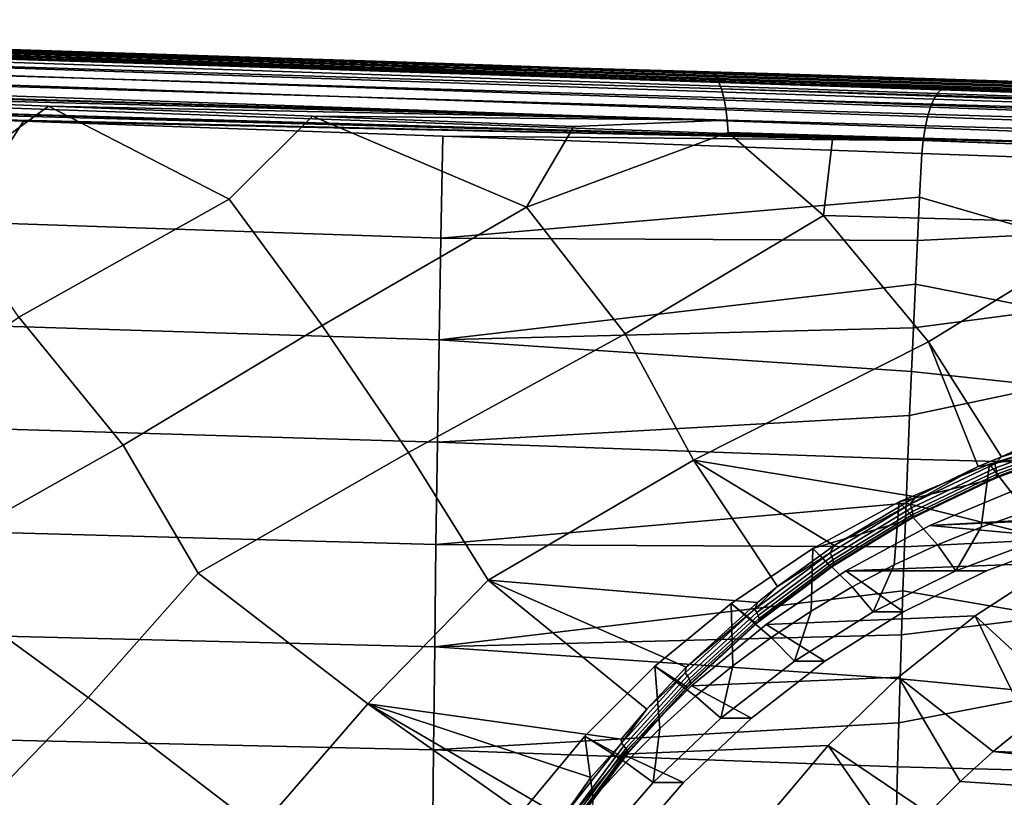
# Model space of a CAD drawing. Header units: metres. Extents: x -25 to 132, y -25 to 47.
# Tile 128 of 153: x 100 to 111, y 8 to 17. Entities that reach past the tile are written whole.
import ezdxf

# ---------------------------------------------------------------- set-up
doc = ezdxf.new("R2010")
doc.units = ezdxf.units.M
doc.layers.add('solid_12_061_031_XXX', color=7, linetype='CONTINUOUS')

msp = doc.modelspace()

# ---------------------------------------------------------------- linework, layer by layer
at = {"layer": 'solid_12_061_031_XXX'}
for points in [[(86.42897, 16.709097, 90.265823), (86.389931, 16.648727, 90.397415), (110.640137, 15.828775, 97.237442), (110.680687, 15.895414, 97.100952)], [(86.469475, 16.745853, 90.126213), (86.42897, 16.709097, 90.265823), (110.680687, 15.895414, 97.100952), (110.723, 15.936275, 96.95517)], [(110.723, 15.936275, 96.95517), (110.76577, 15.950113, 96.804527), (105.610229, 16.121775, 95.355507), (86.469475, 16.745853, 90.126213)], [(86.469475, 16.745853, 90.126213), (105.610229, 16.121775, 95.355507), (100.474312, 16.29281, 93.911453)], [(86.469475, 16.745853, 90.126213), (100.474312, 16.29281, 93.911453), (95.358696, 16.463198, 92.472542)], [(86.389931, 16.648727, 90.397415), (86.353447, 16.566422, 90.517326), (110.60257, 15.738393, 97.360466), (110.640137, 15.828775, 97.237442)], [(92.389275, 16.634007, 79.028694), (92.355591, 16.64765, 79.181358), (95.485786, 16.547659, 80.108505), (108.080772, 16.133585, 83.691284)], [(92.430969, 16.593243, 78.883408), (92.389275, 16.634007, 79.028694), (108.080772, 16.133585, 83.691284), (108.12146, 16.095669, 83.55043)], [(92.469254, 16.526915, 78.746864), (92.430969, 16.593243, 78.883408), (108.12146, 16.095669, 83.55043), (108.159042, 16.03372, 83.417458)], [(86.320526, 16.464462, 90.622231), (86.292091, 16.345682, 90.709221), (110.540878, 15.498067, 97.55162), (110.569145, 15.627024, 97.466263)], [(86.353447, 16.566422, 90.517326), (86.320526, 16.464462, 90.622231), (110.569145, 15.627024, 97.466263), (110.60257, 15.738393, 97.360466)], [(92.502975, 16.437031, 78.623199), (92.469254, 16.526915, 78.746864), (108.159042, 16.03372, 83.417458), (108.192444, 15.949491, 83.29612)], [(95.768791, 16.462482, 90.853706), (95.358696, 16.463198, 92.472542), (100.474312, 16.29281, 93.911453)], [(97.643776, 16.471258, 81.795433), (100.112473, 16.399815, 81.480583), (95.485786, 16.547659, 80.108505)], [(108.080772, 16.133585, 83.691284), (95.485786, 16.547659, 80.108505), (100.112473, 16.399815, 81.480583)], [(96.144249, 16.464264, 89.042229), (95.768791, 16.462482, 90.853706), (104.109879, 16.186188, 93.232399), (104.543571, 16.187986, 91.439659)], [(104.109879, 16.186188, 93.232399), (95.768791, 16.462482, 90.853706), (100.474312, 16.29281, 93.911453)], [(96.518974, 16.466047, 87.230515), (96.144249, 16.464264, 89.042229), (104.543571, 16.187986, 91.439659), (104.976471, 16.189785, 89.64666)], [(96.894318, 16.467791, 85.418961), (96.518974, 16.466047, 87.230515), (104.976471, 16.189785, 89.64666), (105.41011, 16.191538, 87.853851)], [(97.269402, 16.469522, 83.607307), (96.894318, 16.467791, 85.418961), (105.41011, 16.191538, 87.853851), (105.843498, 16.193274, 86.060944)], [(105.843498, 16.193274, 86.060944), (106.276115, 16.195013, 84.267799), (97.643776, 16.471258, 81.795433), (97.269402, 16.469522, 83.607307)], [(97.643776, 16.471258, 81.795433), (106.276115, 16.195013, 84.267799), (100.112473, 16.399815, 81.480583)], [(86.292091, 16.345682, 90.709221), (86.268929, 16.213377, 90.775871), (110.518631, 15.355456, 97.613922), (110.540878, 15.498067, 97.55162)], [(92.531113, 16.326309, 78.516151), (92.502975, 16.437031, 78.623199), (108.192444, 15.949491, 83.29612), (108.220726, 15.845367, 83.18985)], [(106.276115, 16.195013, 84.267799), (104.561386, 16.257587, 82.801888), (100.112473, 16.399815, 81.480583)], [(108.080772, 16.133585, 83.691284), (100.112473, 16.399815, 81.480583), (104.561386, 16.257587, 82.801888)], [(92.552818, 16.198101, 78.42897), (92.531113, 16.326309, 78.516151), (108.220726, 15.845367, 83.18985), (108.243088, 15.724297, 83.101677)], [(104.109879, 16.186188, 93.232399), (100.474312, 16.29281, 93.911453), (105.610229, 16.121775, 95.355507)], [(108.080772, 16.133585, 83.691284), (104.561386, 16.257587, 82.801888), (106.276115, 16.195013, 84.267799), (108.052773, 16.145926, 83.840454)], [(86.268929, 16.213377, 90.775871), (86.250519, 16.071352, 90.819977), (88.194733, 16.001968, 91.368164), (110.518631, 15.355456, 97.613922)], [(108.243088, 15.724297, 83.101677), (108.258896, 15.589708, 83.034081), (92.571838, 16.056297, 78.365463), (92.552818, 16.198101, 78.42897)], [(104.543571, 16.187986, 91.439659), (104.109879, 16.186188, 93.232399), (112.460136, 15.909581, 95.613701), (112.947762, 15.911536, 93.838463)], [(112.460136, 15.909581, 95.613701), (104.109879, 16.186188, 93.232399), (105.610229, 16.121775, 95.355507), (110.76577, 15.950113, 96.804527)], [(104.976471, 16.189785, 89.64666), (104.543571, 16.187986, 91.439659), (112.947762, 15.911536, 93.838463), (113.43457, 15.91349, 92.062965)], [(105.41011, 16.191538, 87.853851), (104.976471, 16.189785, 89.64666), (113.43457, 15.91349, 92.062965), (113.922295, 15.915387, 90.287697)], [(105.843498, 16.193274, 86.060944), (105.41011, 16.191538, 87.853851), (113.922295, 15.915387, 90.287697), (114.409798, 15.917266, 88.512337)], [(114.409798, 15.917266, 88.512337), (114.896515, 15.919145, 86.736725), (106.276115, 16.195013, 84.267799), (105.843498, 16.193274, 86.060944)], [(106.276115, 16.195013, 84.267799), (114.896515, 15.919145, 86.736725), (108.052773, 16.145926, 83.840454)], [(114.896515, 15.919145, 86.736725), (108.860291, 16.120094, 84.080841), (108.052773, 16.145926, 83.840454)], [(123.737595, 15.638808, 88.413071), (108.052773, 16.145926, 83.840454), (108.860291, 16.120094, 84.080841)], [(123.754997, 15.629543, 88.353905), (108.080772, 16.133585, 83.691284), (108.052773, 16.145926, 83.840454), (123.737595, 15.638808, 88.413071)], [(108.12146, 16.095669, 83.55043), (108.080772, 16.133585, 83.691284), (123.754997, 15.629543, 88.353905), (123.779839, 15.608324, 88.268616)], [(114.896515, 15.919145, 86.736725), (116.767326, 15.867033, 86.437767), (108.860291, 16.120094, 84.080841)], [(123.737595, 15.638808, 88.413071), (108.860291, 16.120094, 84.080841), (116.767326, 15.867033, 86.437767)], [(108.258896, 15.589708, 83.034081), (94.265862, 15.99078, 78.86264), (92.571838, 16.056297, 78.365463)], [(108.12146, 16.095669, 83.55043), (123.779839, 15.608324, 88.268616), (123.799545, 15.584159, 88.200142)], [(108.159042, 16.03372, 83.417458), (108.12146, 16.095669, 83.55043), (123.799545, 15.584159, 88.200142), (123.819229, 15.55271, 88.130997)], [(108.159042, 16.03372, 83.417458), (123.819229, 15.55271, 88.130997), (123.840073, 15.510096, 88.056763)], [(108.192444, 15.949491, 83.29612), (108.159042, 16.03372, 83.417458), (123.840073, 15.510096, 88.056763), (123.854622, 15.473583, 88.004234)], [(110.518631, 15.355456, 97.613922), (88.194733, 16.001968, 91.368164), (89.783928, 15.945231, 91.816177)], [(110.518631, 15.355456, 97.613922), (89.783928, 15.945231, 91.816177), (93.791496, 15.802052, 92.945702)], [(108.258896, 15.589708, 83.034081), (97.366737, 15.870496, 79.773796), (94.265862, 15.99078, 78.86264)], [(108.192444, 15.949491, 83.29612), (123.854622, 15.473583, 88.004234), (123.875191, 15.409886, 87.928658)], [(108.220726, 15.845367, 83.18985), (108.192444, 15.949491, 83.29612), (123.875191, 15.409886, 87.928658), (123.884979, 15.373249, 87.892014)], [(110.680687, 15.895414, 97.100952), (110.640137, 15.828775, 97.237442), (115.448303, 15.664091, 98.57666), (115.488388, 15.733275, 98.43792)], [(110.723, 15.936275, 96.95517), (110.680687, 15.895414, 97.100952), (115.488388, 15.733275, 98.43792), (115.530273, 15.775788, 98.28933)], [(115.530273, 15.775788, 98.28933), (115.583122, 15.789934, 98.138443), (110.76577, 15.950113, 96.804527), (110.723, 15.936275, 96.95517)], [(112.460136, 15.909581, 95.613701), (110.76577, 15.950113, 96.804527), (115.583122, 15.789934, 98.138443)], [(110.518631, 15.355456, 97.613922), (93.791496, 15.802052, 92.945702), (99.386841, 15.601923, 94.522041)], [(97.366737, 15.870496, 79.773796), (100.436554, 15.751085, 80.677284), (99.096046, 14.773117, 79.963669)], [(108.258896, 15.589708, 83.034081), (100.436554, 15.751085, 80.677284), (97.366737, 15.870496, 79.773796)], [(108.220726, 15.845367, 83.18985), (123.884979, 15.373249, 87.892014), (123.903702, 15.286955, 87.820213)], [(108.243088, 15.724297, 83.101677), (108.220726, 15.845367, 83.18985), (123.903702, 15.286955, 87.820213), (123.909431, 15.254627, 87.797607)], [(110.640137, 15.828775, 97.237442), (110.60257, 15.738393, 97.360466), (115.411278, 15.570424, 98.701157), (115.448303, 15.664091, 98.57666)], [(100.436554, 15.751085, 80.677284), (102.520363, 14.678304, 81.014221), (100.096039, 13.315981, 79.875641), (99.096046, 14.773117, 79.963669)], [(100.436554, 15.751085, 80.677284), (103.478302, 15.632592, 81.574005), (102.520363, 14.678304, 81.014221)], [(108.258896, 15.589708, 83.034081), (103.478302, 15.632592, 81.574005), (100.436554, 15.751085, 80.677284)], [(108.258896, 15.589708, 83.034081), (108.243088, 15.724297, 83.101677), (123.909431, 15.254627, 87.797607), (123.924622, 15.145504, 87.735123)], [(110.60257, 15.738393, 97.360466), (110.569145, 15.627024, 97.466263), (115.378502, 15.45524, 98.807457), (115.411278, 15.570424, 98.701157)], [(99.386841, 15.601923, 94.522041), (99.401924, 14.418051, 94.768364), (100.147163, 15.574708, 94.736183)], [(110.518631, 15.355456, 97.613922), (99.386841, 15.601923, 94.522041), (100.147163, 15.574708, 94.736183)], [(100.147163, 15.574708, 94.736183), (99.401924, 14.418051, 94.768364), (104.957779, 14.229744, 96.311401), (104.979797, 15.401608, 96.096893)], [(110.518631, 15.355456, 97.613922), (100.147163, 15.574708, 94.736183), (104.979797, 15.401608, 96.096893)], [(103.478302, 15.632592, 81.574005), (105.944778, 14.583812, 82.064468), (103.590538, 13.220961, 80.987404), (102.520363, 14.678304, 81.014221)], [(103.478302, 15.632592, 81.574005), (106.493347, 15.51503, 82.464355), (105.944778, 14.583812, 82.064468)], [(108.258896, 15.589708, 83.034081), (106.493347, 15.51503, 82.464355), (103.478302, 15.632592, 81.574005)], [(108.258896, 15.589708, 83.034081), (108.271347, 15.445546, 82.990074), (105.944778, 14.583812, 82.064468), (106.493347, 15.51503, 82.464355)], [(123.924622, 15.145504, 87.735123), (123.937248, 14.990368, 87.676308), (108.271347, 15.445546, 82.990074), (108.258896, 15.589708, 83.034081)], [(110.569145, 15.627024, 97.466263), (110.540878, 15.498067, 97.55162), (115.350998, 15.322186, 98.892212), (115.378502, 15.45524, 98.807457)], [(108.271347, 15.445546, 82.990074), (109.369301, 14.489634, 83.114403), (107.085121, 13.126242, 82.098915), (105.944778, 14.583812, 82.064468)], [(108.271347, 15.445546, 82.990074), (109.478043, 15.398314, 83.34716), (109.369301, 14.489634, 83.114403)], [(123.937248, 14.990368, 87.676308), (109.478043, 15.398314, 83.34716), (108.271347, 15.445546, 82.990074)], [(110.540878, 15.498067, 97.55162), (110.518631, 15.355456, 97.613922), (115.329643, 15.175474, 98.952721), (115.350998, 15.322186, 98.892212)], [(104.979797, 15.401608, 96.096893), (104.957779, 14.229744, 96.311401), (110.477509, 14.70189, 97.732445), (110.503098, 15.203543, 97.651268)], [(110.518631, 15.355456, 97.613922), (104.979797, 15.401608, 96.096893), (110.503098, 15.203543, 97.651268)], [(109.478043, 15.398314, 83.34716), (112.432045, 15.282428, 84.222298), (112.793938, 14.39576, 84.163986), (109.369301, 14.489634, 83.114403)], [(123.937248, 14.990368, 87.676308), (112.432045, 15.282428, 84.222298), (109.478043, 15.398314, 83.34716)], [(110.518631, 15.355456, 97.613922), (110.503098, 15.203543, 97.651268), (112.013046, 15.148143, 98.074371), (115.329643, 15.175474, 98.952721)], [(111.939751, 14.274632, 98.201035), (112.013046, 15.148143, 98.074371), (110.503098, 15.203543, 97.651268), (110.477509, 14.70189, 97.732445)], [(102.520363, 14.678304, 81.014221), (103.590538, 13.220961, 80.987404), (101.297791, 11.841508, 79.913155), (100.096039, 13.315981, 79.875641)], [(104.957779, 14.229744, 96.311401), (110.452766, 14.199659, 97.810898), (110.477509, 14.70189, 97.732445)], [(111.939751, 14.274632, 98.201035), (110.477509, 14.70189, 97.732445), (110.452766, 14.199659, 97.810898)], [(105.944778, 14.583812, 82.064468), (107.085121, 13.126242, 82.098915), (104.584076, 11.756078, 80.992691), (103.590538, 13.220961, 80.987404)], [(99.401924, 14.418051, 94.768364), (99.415665, 13.230937, 94.995018), (104.937698, 13.055373, 96.508842), (104.957779, 14.229744, 96.311401)], [(109.369301, 14.489634, 83.114403), (110.579811, 13.031817, 83.210152), (107.870422, 11.670884, 82.072052), (107.085121, 13.126242, 82.098915)], [(109.369301, 14.489634, 83.114403), (112.793938, 14.39576, 84.163986), (110.579811, 13.031817, 83.210152)], [(112.793938, 14.39576, 84.163986), (114.074593, 12.937683, 84.321091), (111.419296, 11.70878, 83.257988), (110.579811, 13.031817, 83.210152)], [(104.937698, 13.055373, 96.508842), (110.428886, 13.696866, 97.886642), (110.452766, 14.199659, 97.810898), (104.957779, 14.229744, 96.311401)], [(111.9524, 13.399783, 98.34214), (111.939751, 14.274632, 98.201035), (110.452766, 14.199659, 97.810898), (110.428886, 13.696866, 97.886642)], [(104.937698, 13.055373, 96.508842), (110.405853, 13.193527, 97.959663), (110.428886, 13.696866, 97.886642)], [(111.9524, 13.399783, 98.34214), (110.428886, 13.696866, 97.886642), (110.405853, 13.193527, 97.959663)], [(111.964615, 12.521596, 98.474487), (111.9524, 13.399783, 98.34214), (110.405853, 13.193527, 97.959663), (110.383682, 12.689659, 98.029968)], [(100.096039, 13.315981, 79.875641), (101.297791, 11.841508, 79.913155), (98.817924, 10.448135, 78.768013), (98.011574, 11.927177, 78.833443)], [(99.415665, 13.230937, 94.995018), (99.428177, 12.040641, 95.202034), (104.919319, 11.8783, 96.689194), (104.937698, 13.055373, 96.508842)], [(103.590538, 13.220961, 80.987404), (104.584076, 11.756078, 80.992691), (102.160805, 10.367105, 79.897354), (101.297791, 11.841508, 79.913155)], [(104.937698, 13.055373, 96.508842), (110.383682, 12.689659, 98.029968), (110.405853, 13.193527, 97.959663)], [(107.085121, 13.126242, 82.098915), (107.870422, 11.670884, 82.072052), (105.503738, 10.286291, 81.026566), (104.584076, 11.756078, 80.992691)], [(104.937698, 13.055373, 96.508842), (104.919319, 11.8783, 96.689194), (110.362358, 12.185254, 98.097549), (110.383682, 12.689659, 98.029968)], [(110.579811, 13.031817, 83.210152), (111.152802, 11.595581, 83.151421), (110.432861, 11.246239, 82.855377), (107.870422, 11.670884, 82.072052)], [(110.579811, 13.031817, 83.210152), (111.419296, 11.70878, 83.257988), (111.152802, 11.595581, 83.151421)], [(114.074593, 12.937683, 84.321091), (112.445549, 12.070031, 83.654221), (111.419296, 11.70878, 83.257988)], [(111.964615, 12.521596, 98.474487), (110.383682, 12.689659, 98.029968), (110.362358, 12.185254, 98.097549)], [(111.976311, 11.640285, 98.598), (111.964615, 12.521596, 98.474487), (110.362358, 12.185254, 98.097549), (110.341904, 11.680327, 98.162399)], [(104.919319, 11.8783, 96.689194), (110.341904, 11.680327, 98.162399), (110.362358, 12.185254, 98.097549)], [(99.428177, 12.040641, 95.202034), (99.439461, 10.847332, 95.389412), (104.902664, 10.69871, 96.852455), (104.919319, 11.8783, 96.689194)], [(113.362396, 12.079602, 84.198891), (112.356491, 11.953296, 85.499252), (111.282425, 11.623514, 85.170876), (112.330223, 11.81601, 83.818115)], [(112.362732, 11.994918, 83.621216), (111.419296, 11.70878, 83.257988), (112.445549, 12.070031, 83.654221)], [(112.227989, 11.228112, 86.218094), (111.704369, 11.076585, 86.058006), (111.282425, 11.623514, 85.170876), (112.356491, 11.953296, 85.499252)], [(111.344551, 11.627237, 83.226028), (111.419296, 11.70878, 83.257988), (112.362732, 11.994918, 83.621216)], [(111.344551, 11.627237, 83.226028), (112.362732, 11.994918, 83.621216), (112.371513, 11.94904, 83.635315), (111.357178, 11.582649, 83.241287)], [(111.357178, 11.582649, 83.241287), (112.371513, 11.94904, 83.635315), (112.375313, 11.906875, 83.659561), (111.364357, 11.541529, 83.266541)], [(101.297791, 11.841508, 79.913155), (102.160805, 10.367105, 79.897354), (100.894165, 8.932811, 79.197479), (98.817924, 10.448135, 78.768013)], [(104.919319, 11.8783, 96.689194), (104.902664, 10.69871, 96.852455), (110.322304, 11.174932, 98.224518), (110.341904, 11.680327, 98.162399)], [(112.330223, 11.81601, 83.818115), (111.282425, 11.623514, 85.170876), (110.243195, 11.188459, 84.853157), (111.329941, 11.452401, 83.428436)], [(112.356148, 11.825762, 83.776329), (112.330223, 11.81601, 83.818115), (111.329941, 11.452401, 83.428436), (111.350716, 11.461563, 83.384872)], [(111.361031, 11.479129, 83.340538), (112.367401, 11.843345, 83.732231), (112.356148, 11.825762, 83.776329), (111.350716, 11.461563, 83.384872)], [(111.365669, 11.506324, 83.300293), (112.373917, 11.87093, 83.69252), (112.367401, 11.843345, 83.732231), (111.361031, 11.479129, 83.340538)], [(111.364357, 11.541529, 83.266541), (112.375313, 11.906875, 83.659561), (112.373917, 11.87093, 83.69252), (111.365669, 11.506324, 83.300293)], [(104.584076, 11.756078, 80.992691), (105.503738, 10.286291, 81.026566), (104.118195, 8.862437, 80.312927), (102.160805, 10.367105, 79.897354)], [(111.344551, 11.627237, 83.226028), (111.152802, 11.595581, 83.151421), (111.419296, 11.70878, 83.257988)], [(107.870422, 11.670884, 82.072052), (108.840927, 10.214478, 82.154999), (108.609344, 10.029296, 82.047432), (105.503738, 10.286291, 81.026566)], [(107.870422, 11.670884, 82.072052), (109.493683, 10.685238, 82.450211), (108.840927, 10.214478, 82.154999)], [(107.870422, 11.670884, 82.072052), (110.432861, 11.246239, 82.855377), (109.493683, 10.685238, 82.450211)], [(111.188484, 10.898373, 85.900284), (110.681587, 10.693906, 85.745308), (110.243195, 11.188459, 84.853157), (111.282425, 11.623514, 85.170876)], [(111.987434, 10.756063, 98.712631), (111.976311, 11.640285, 98.598), (110.341904, 11.680327, 98.162399), (110.322304, 11.174932, 98.224518)], [(110.369225, 11.161328, 82.82589), (111.152802, 11.595581, 83.151421), (111.344551, 11.627237, 83.226028)], [(110.369225, 11.161328, 82.82589), (111.344551, 11.627237, 83.226028), (111.357178, 11.582649, 83.241287), (110.385582, 11.118384, 82.84227)], [(110.369225, 11.161328, 82.82589), (110.432861, 11.246239, 82.855377), (111.152802, 11.595581, 83.151421)], [(110.385582, 11.118384, 82.84227), (111.357178, 11.582649, 83.241287), (111.364357, 11.541529, 83.266541), (110.396072, 11.078611, 82.868515)], [(111.704369, 11.076585, 86.058006), (111.188484, 10.898373, 85.900284), (111.282425, 11.623514, 85.170876)], [(110.397316, 11.017719, 82.943817), (111.361031, 11.479129, 83.340538), (111.350716, 11.461563, 83.384872), (110.388, 11.000223, 82.988396)], [(110.396072, 11.078611, 82.868515), (111.364357, 11.541529, 83.266541), (111.365669, 11.506324, 83.300293), (110.400063, 11.044377, 82.903046)], [(110.400063, 11.044377, 82.903046), (111.365669, 11.506324, 83.300293), (111.361031, 11.479129, 83.340538), (110.397316, 11.017719, 82.943817)], [(111.329941, 11.452401, 83.428436), (110.243195, 11.188459, 84.853157), (109.248245, 10.652085, 84.548965), (110.36898, 10.990968, 83.032516)], [(111.350716, 11.461563, 83.384872), (111.329941, 11.452401, 83.428436), (110.36898, 10.990968, 83.032516), (110.388, 11.000223, 82.988396)], [(113.101028, 11.391693, 80.080147), (112.122093, 11, 79.780853), (110.596359, 10.915606, 84.124573), (111.61013, 11.339999, 84.434517)], [(110.369225, 11.161328, 82.82589), (109.493683, 10.685238, 82.450211), (110.432861, 11.246239, 82.855377)], [(111.61013, 11.339999, 84.434517), (110.596359, 10.915606, 84.124573), (113.264595, 11.033832, 84.940338), (114.308922, 11.195824, 85.259621)], [(104.902664, 10.69871, 96.852455), (110.303566, 10.669122, 98.283897), (110.322304, 11.174932, 98.224518)], [(110.184891, 10.463676, 85.593452), (109.6996, 10.208239, 85.445084), (109.248245, 10.652085, 84.548965), (110.243195, 11.188459, 84.853157)], [(109.444405, 10.6015, 82.425186), (109.493683, 10.685238, 82.450211), (110.369225, 11.161328, 82.82589)], [(109.444405, 10.6015, 82.425186), (110.369225, 11.161328, 82.82589), (110.385582, 11.118384, 82.84227), (109.464363, 10.560548, 82.44265)], [(110.681587, 10.693906, 85.745308), (110.184891, 10.463676, 85.593452), (110.243195, 11.188459, 84.853157)], [(111.987434, 10.756063, 98.712631), (110.322304, 11.174932, 98.224518), (110.303566, 10.669122, 98.283897)], [(109.464363, 10.560548, 82.44265), (110.385582, 11.118384, 82.84227), (110.396072, 11.078611, 82.868515), (109.478065, 10.52243, 82.469849)], [(109.483887, 10.463468, 82.546463), (110.397316, 11.017719, 82.943817), (110.388, 11.000223, 82.988396), (109.475662, 10.446131, 82.591316)], [(109.478065, 10.52243, 82.469849), (110.396072, 11.078611, 82.868515), (110.400063, 11.044377, 82.903046), (109.484711, 10.489415, 82.50515)], [(109.484711, 10.489415, 82.50515), (110.400063, 11.044377, 82.903046), (110.397316, 11.017719, 82.943817), (109.483887, 10.463468, 82.546463)], [(110.596359, 10.915606, 84.124573), (112.240486, 10.765587, 84.627235), (113.264595, 11.033832, 84.940338)], [(111.88961, 10.765579, 85.774788), (110.895546, 10.393644, 85.470871), (111.188484, 10.898373, 85.900284), (111.704369, 11.076585, 86.058006)], [(109.454781, 10.434562, 82.634438), (110.36898, 10.990968, 83.032516), (109.248245, 10.652085, 84.548965)], [(110.388, 11.000223, 82.988396), (110.36898, 10.990968, 83.032516), (109.454781, 10.434562, 82.634438), (109.475662, 10.446131, 82.591316)], [(112.122093, 11, 79.780853), (112.057686, 10.485898, 76.43763), (109.625671, 10.392328, 83.827805), (110.596359, 10.915606, 84.124573)], [(110.596359, 10.915606, 84.124573), (109.625671, 10.392328, 83.827805), (111.246391, 10.393644, 84.323311), (112.240486, 10.765587, 84.627235)], [(110.895546, 10.393644, 85.470871), (110.681587, 10.693906, 85.745308), (111.188484, 10.898373, 85.900284)], [(99.439461, 10.847332, 95.389412), (99.449532, 9.651181, 95.557121), (104.887726, 9.51679, 96.998596), (104.902664, 10.69871, 96.852455)], [(104.887726, 9.51679, 96.998596), (110.28569, 10.162951, 98.34053), (110.303566, 10.669122, 98.283897), (104.902664, 10.69871, 96.852455)], [(109.444405, 10.6015, 82.425186), (108.840927, 10.214478, 82.154999), (109.493683, 10.685238, 82.450211)], [(110.895546, 10.393644, 85.470871), (109.941124, 9.921615, 85.179077), (110.184891, 10.463676, 85.593452), (110.681587, 10.693906, 85.745308)], [(111.997902, 9.869143, 98.818314), (111.987434, 10.756063, 98.712631), (110.303566, 10.669122, 98.283897), (110.28569, 10.162951, 98.34053)], [(112.240486, 10.765587, 84.627235), (111.246391, 10.393644, 84.323311), (110.895546, 10.393644, 85.470871), (111.88961, 10.765579, 85.774788)], [(109.226875, 9.928208, 85.30056), (108.76786, 9.624261, 85.160225), (108.306595, 10.019268, 84.261078), (109.248245, 10.652085, 84.548965)], [(108.594727, 9.786825, 82.239014), (109.454781, 10.434562, 82.634438), (109.248245, 10.652085, 84.548965), (108.306595, 10.019268, 84.261078)], [(108.577209, 9.952549, 82.028854), (108.840927, 10.214478, 82.154999), (109.444405, 10.6015, 82.425186)], [(108.577209, 9.952549, 82.028854), (109.444405, 10.6015, 82.425186), (109.464363, 10.560548, 82.44265), (108.600586, 9.913932, 82.047363)], [(108.600586, 9.913932, 82.047363), (109.464363, 10.560548, 82.44265), (109.478065, 10.52243, 82.469849), (108.617409, 9.877786, 82.075485)], [(109.6996, 10.208239, 85.445084), (109.226875, 9.928208, 85.30056), (109.248245, 10.652085, 84.548965)], [(98.817924, 10.448135, 78.768013), (100.894165, 8.932811, 79.197479), (99.490334, 7.485088, 78.470169), (97.670181, 9.003355, 78.08194)], [(109.475662, 10.446131, 82.591316), (109.454781, 10.434562, 82.634438), (108.594727, 9.786825, 82.239014), (108.620766, 9.804193, 82.198593)], [(108.617409, 9.877786, 82.075485), (109.478065, 10.52243, 82.469849), (109.484711, 10.489415, 82.50515), (108.626663, 9.846261, 82.111557)], [(108.627808, 9.821233, 82.153419), (109.483887, 10.463468, 82.546463), (109.475662, 10.446131, 82.591316), (108.620766, 9.804193, 82.198593)], [(108.626663, 9.846261, 82.111557), (109.484711, 10.489415, 82.50515), (109.483887, 10.463468, 82.546463), (108.627808, 9.821233, 82.153419)], [(112.057686, 10.485898, 76.43763), (111.116234, 9.874022, 76.149796), (108.706924, 9.774908, 83.546913), (109.625671, 10.392328, 83.827805)], [(109.941124, 9.921615, 85.179077), (109.6996, 10.208239, 85.445084), (110.184891, 10.463676, 85.593452)], [(112.563431, 9.220531, 75.837585), (112.137222, 8.938313, 75.707283), (111.116234, 9.874022, 76.149796), (112.057686, 10.485898, 76.43763)], [(102.160805, 10.367105, 79.897354), (104.118195, 8.862437, 80.312927), (102.867447, 7.421, 79.662209), (100.894165, 8.932811, 79.197479)], [(109.625671, 10.392328, 83.827805), (108.706924, 9.774908, 83.546913), (109.386398, 9.354031, 83.754654), (110.291946, 9.921598, 84.031502)], [(109.625671, 10.392328, 83.827805), (110.291946, 9.921598, 84.031502), (111.246391, 10.393644, 84.323311)], [(111.246391, 10.393644, 84.323311), (110.291946, 9.921598, 84.031502), (109.941124, 9.921615, 85.179077), (110.895546, 10.393644, 85.470871)], [(105.503738, 10.286291, 81.026566), (107.333176, 8.801273, 81.426369), (107.036385, 8.454302, 81.274727), (104.118195, 8.862437, 80.312927)], [(105.503738, 10.286291, 81.026566), (107.787743, 9.283457, 81.653236), (107.333176, 8.801273, 81.426369)], [(105.503738, 10.286291, 81.026566), (108.609344, 10.029296, 82.047432), (107.787743, 9.283457, 81.653236)], [(108.577209, 9.952549, 82.028854), (108.609344, 10.029296, 82.047432), (108.840927, 10.214478, 82.154999)], [(104.887726, 9.51679, 96.998596), (110.268684, 9.65641, 98.394417), (110.28569, 10.162951, 98.34053)], [(109.941124, 9.921615, 85.179077), (109.035553, 9.354033, 84.902214), (109.226875, 9.928208, 85.30056), (109.6996, 10.208239, 85.445084)], [(111.997902, 9.869143, 98.818314), (110.28569, 10.162951, 98.34053), (110.268684, 9.65641, 98.394417)], [(108.323662, 9.297127, 85.024422), (107.895348, 8.947596, 84.893471), (107.426743, 9.295731, 83.992081), (108.306595, 10.019268, 84.261078)], [(107.796471, 9.052904, 81.852486), (108.594727, 9.786825, 82.239014), (108.306595, 10.019268, 84.261078), (107.426743, 9.295731, 83.992081)], [(108.577209, 9.952549, 82.028854), (107.787743, 9.283457, 81.653236), (108.609344, 10.029296, 82.047432)], [(108.76786, 9.624261, 85.160225), (108.323662, 9.297127, 85.024422), (108.306595, 10.019268, 84.261078)], [(107.773735, 9.219909, 81.642555), (107.787743, 9.283457, 81.653236), (108.577209, 9.952549, 82.028854)], [(107.773735, 9.219909, 81.642555), (108.577209, 9.952549, 82.028854), (108.600586, 9.913932, 82.047363), (107.800354, 9.183961, 81.662041)], [(107.800354, 9.183961, 81.662041), (108.600586, 9.913932, 82.047363), (108.617409, 9.877786, 82.075485), (107.82016, 9.150109, 81.691063)], [(107.82016, 9.150109, 81.691063), (108.617409, 9.877786, 82.075485), (108.626663, 9.846261, 82.111557), (107.831978, 9.120369, 81.72789)], [(111.116234, 9.874022, 76.149796), (110.235626, 9.170016, 75.880569), (107.848503, 9.06899, 83.28447), (108.706924, 9.774908, 83.546913)], [(109.035553, 9.354033, 84.902214), (108.76786, 9.624261, 85.160225), (109.226875, 9.928208, 85.30056)], [(110.291946, 9.921598, 84.031502), (109.386398, 9.354031, 83.754654), (109.035553, 9.354033, 84.902214), (109.941124, 9.921615, 85.179077)], [(111.724709, 8.634505, 75.581161), (111.326843, 8.309829, 75.459526), (110.235626, 9.170016, 75.880569), (111.116234, 9.874022, 76.149796)], [(111.724709, 8.634505, 75.581161), (111.116234, 9.874022, 76.149796), (112.137222, 8.938313, 75.707283)], [(108.620766, 9.804193, 82.198593), (108.594727, 9.786825, 82.239014), (107.796471, 9.052904, 81.852486), (107.829353, 9.07995, 81.815865)], [(107.835106, 9.09651, 81.770332), (108.627808, 9.821233, 82.153419), (108.620766, 9.804193, 82.198593), (107.829353, 9.07995, 81.815865)], [(107.831978, 9.120369, 81.72789), (108.626663, 9.846261, 82.111557), (108.627808, 9.821233, 82.153419), (107.835106, 9.09651, 81.770332)], [(108.706924, 9.774908, 83.546913), (107.848503, 9.06899, 83.28447), (108.538414, 8.696386, 83.495392), (109.386398, 9.354031, 83.754654)], [(112.007645, 8.979743, 98.914993), (111.997902, 9.869143, 98.818314), (110.268684, 9.65641, 98.394417), (110.252548, 9.149492, 98.445557)], [(99.449532, 9.651181, 95.557121), (99.458389, 8.452357, 95.705162), (104.874512, 8.332728, 97.127602), (104.887726, 9.51679, 96.998596)], [(104.887726, 9.51679, 96.998596), (110.252548, 9.149492, 98.445557), (110.268684, 9.65641, 98.394417)], [(109.035553, 9.354033, 84.902214), (108.187538, 8.696367, 84.642952), (108.323662, 9.297127, 85.024422), (108.76786, 9.624261, 85.160225)], [(104.887726, 9.51679, 96.998596), (104.874512, 8.332728, 97.127602), (110.237274, 8.64225, 98.493942), (110.252548, 9.149492, 98.445557)], [(109.386398, 9.354031, 83.754654), (108.538414, 8.696386, 83.495392), (108.187538, 8.696367, 84.642952), (109.035553, 9.354033, 84.902214)], [(107.483955, 8.576509, 84.767693), (107.090469, 8.184761, 84.647392), (106.616638, 8.488008, 83.744408), (107.426743, 9.295731, 83.992081)], [(107.067337, 8.239524, 81.481934), (107.796471, 9.052904, 81.852486), (107.426743, 9.295731, 83.992081), (106.616638, 8.488008, 83.744408)], [(107.039436, 8.40946, 81.27243), (107.333176, 8.801273, 81.426369), (107.773735, 9.219909, 81.642555)], [(107.039436, 8.40946, 81.27243), (107.773735, 9.219909, 81.642555), (107.800354, 9.183961, 81.662041), (107.069069, 8.376507, 81.292831)], [(107.773735, 9.219909, 81.642555), (107.333176, 8.801273, 81.426369), (107.787743, 9.283457, 81.653236)], [(107.895348, 8.947596, 84.893471), (107.483955, 8.576509, 84.767693), (107.426743, 9.295731, 83.992081)], [(108.187538, 8.696367, 84.642952), (107.895348, 8.947596, 84.893471), (108.323662, 9.297127, 85.024422)], [(110.235626, 9.170016, 75.880569), (109.423973, 8.380338, 75.632423), (107.058128, 8.280939, 83.042831), (107.848503, 9.06899, 83.28447)], [(107.069069, 8.376507, 81.292831), (107.800354, 9.183961, 81.662041), (107.82016, 9.150109, 81.691063), (107.091705, 8.345281, 81.322716)], [(107.091705, 8.345281, 81.322716), (107.82016, 9.150109, 81.691063), (107.831978, 9.120369, 81.72789), (107.106003, 8.317642, 81.360291)], [(107.106003, 8.317642, 81.360291), (107.831978, 9.120369, 81.72789), (107.835106, 9.09651, 81.770332), (107.111115, 8.295235, 81.403336)], [(107.111115, 8.295235, 81.403336), (107.835106, 9.09651, 81.770332), (107.829353, 9.07995, 81.815865), (107.10672, 8.279393, 81.449272)], [(107.10672, 8.279393, 81.449272), (107.829353, 9.07995, 81.815865), (107.796471, 9.052904, 81.852486)], [(110.944901, 7.965309, 75.342751), (110.579369, 7.601398, 75.230995), (109.423973, 8.380338, 75.632423), (110.235626, 9.170016, 75.880569)], [(110.944901, 7.965309, 75.342751), (110.235626, 9.170016, 75.880569), (111.326843, 8.309829, 75.459526)], [(112.007645, 8.979743, 98.914993), (110.252548, 9.149492, 98.445557), (110.237274, 8.64225, 98.493942)], [(107.848503, 9.06899, 83.28447), (107.058128, 8.280939, 83.042831), (107.756104, 7.954951, 83.256218), (108.538414, 8.696386, 83.495392)], [(107.10672, 8.279393, 81.449272), (107.796471, 9.052904, 81.852486), (107.067337, 8.239524, 81.481934)], [(112.016586, 8.088076, 99.002602), (112.007645, 8.979743, 98.914993), (110.237274, 8.64225, 98.493942), (110.22287, 8.134738, 98.539574)], [(100.894165, 8.932811, 79.197479), (102.867447, 7.421, 79.662209), (102.132713, 5.956668, 79.219231), (99.490334, 7.485088, 78.470169)], [(104.118195, 8.862437, 80.312927), (106.237556, 7.361527, 80.852219), (105.771385, 6.580729, 80.595596), (102.867447, 7.421, 79.662209)], [(104.118195, 8.862437, 80.312927), (106.362221, 7.549992, 80.919563), (106.237556, 7.361527, 80.852219)], [(104.118195, 8.862437, 80.312927), (106.689255, 8.010936, 81.093735), (106.362221, 7.549992, 80.919563)], [(107.039436, 8.40946, 81.27243), (106.689255, 8.010936, 81.093735), (104.118195, 8.862437, 80.312927), (107.036385, 8.454302, 81.274727)], [(108.187538, 8.696367, 84.642952), (107.405258, 7.954951, 84.403786), (107.483955, 8.576509, 84.767693), (107.895348, 8.947596, 84.893471)], [(107.039436, 8.40946, 81.27243), (107.036385, 8.454302, 81.274727), (107.333176, 8.801273, 81.426369)], [(104.874512, 8.332728, 97.127602), (110.22287, 8.134738, 98.539574), (110.237274, 8.64225, 98.493942)], [(108.538414, 8.696386, 83.495392), (107.756104, 7.954951, 83.256218), (107.405258, 7.954951, 84.403786), (108.187538, 8.696367, 84.642952)], [(114.348099, 8.221539, 76.383217), (111.326843, 8.309829, 75.459526), (111.724709, 8.634505, 75.581161), (114.765472, 8.402475, 76.510818)], [(107.405258, 7.954951, 84.403786), (107.090469, 8.184761, 84.647392), (107.483955, 8.576509, 84.767693)], [(99.458389, 8.452357, 95.705162), (99.466042, 7.251029, 95.833504), (104.863045, 7.146711, 97.239464), (104.874512, 8.332728, 97.127602)], [(106.715836, 7.773295, 84.53286), (106.36097, 7.343102, 84.424362), (105.883606, 7.603396, 83.520294), (106.616638, 8.488008, 83.744408)], [(106.413879, 7.354866, 81.134697), (107.067337, 8.239524, 81.481934), (106.616638, 8.488008, 83.744408), (105.883606, 7.603396, 83.520294)], [(106.362221, 7.549992, 80.919563), (106.689255, 8.010936, 81.093735), (107.039436, 8.40946, 81.27243)], [(106.362221, 7.549992, 80.919563), (107.039436, 8.40946, 81.27243), (107.069069, 8.376507, 81.292831), (106.41156, 7.497873, 80.946091)], [(107.090469, 8.184761, 84.647392), (106.715836, 7.773295, 84.53286), (106.616638, 8.488008, 83.744408)], [(104.874512, 8.332728, 97.127602), (104.863045, 7.146711, 97.239464), (110.209335, 7.627009, 98.582443), (110.22287, 8.134738, 98.539574)], [(109.423973, 8.380338, 75.632423), (108.68898, 7.512445, 75.407715), (106.342949, 7.417854, 82.824173), (107.058128, 8.280939, 83.042831)], [(106.41156, 7.497873, 80.946091), (107.069069, 8.376507, 81.292831), (107.091705, 8.345281, 81.322716), (106.436844, 7.469606, 80.976784)], [(106.436844, 7.469606, 80.976784), (107.091705, 8.345281, 81.322716), (107.106003, 8.317642, 81.360291), (106.453506, 7.444403, 81.015091)], [(106.453506, 7.444403, 81.015091), (107.106003, 8.317642, 81.360291), (107.111115, 8.295235, 81.403336), (106.460556, 7.423762, 81.058731)], [(106.460556, 7.423762, 81.058731), (107.111115, 8.295235, 81.403336), (107.10672, 8.279393, 81.449272), (106.457573, 7.408913, 81.10511)], [(110.231361, 7.219164, 75.124603), (109.901894, 6.819771, 75.023872), (108.68898, 7.512445, 75.407715), (109.423973, 8.380338, 75.632423)], [(110.231361, 7.219164, 75.124603), (109.423973, 8.380338, 75.632423), (110.579369, 7.601398, 75.230995)], [(113.54525, 7.794229, 76.137756), (110.944901, 7.965309, 75.342751), (111.326843, 8.309829, 75.459526), (113.940239, 8.018268, 76.258522)], [(114.348099, 8.221539, 76.383217), (113.940239, 8.018268, 76.258522), (111.326843, 8.309829, 75.459526)], [(107.058128, 8.280939, 83.042831), (106.342949, 7.417854, 82.824173), (107.047066, 7.136899, 83.039444), (107.756104, 7.954951, 83.256218)], [(106.457573, 7.408913, 81.10511), (107.067337, 8.239524, 81.481934), (106.413879, 7.354866, 81.134697)], [(106.457573, 7.408913, 81.10511), (107.10672, 8.279393, 81.449272), (107.067337, 8.239524, 81.481934)], [(107.405258, 7.954951, 84.403786), (106.696236, 7.136924, 84.187019), (106.715836, 7.773295, 84.53286), (107.090469, 8.184761, 84.647392)], [(112.024689, 7.194363, 99.0811), (112.016586, 8.088076, 99.002602), (110.22287, 8.134738, 98.539574), (110.209335, 7.627009, 98.582443)], [(107.756104, 7.954951, 83.256218), (107.047066, 7.136899, 83.039444), (106.696236, 7.136924, 84.187019), (107.405258, 7.954951, 84.403786)], [(113.162209, 7.54855, 76.020653), (110.579369, 7.601398, 75.230995), (110.944901, 7.965309, 75.342751), (113.54525, 7.794229, 76.137756)]]:
    msp.add_3dface(points, dxfattribs=at)

doc.saveas('drawing.dxf')
